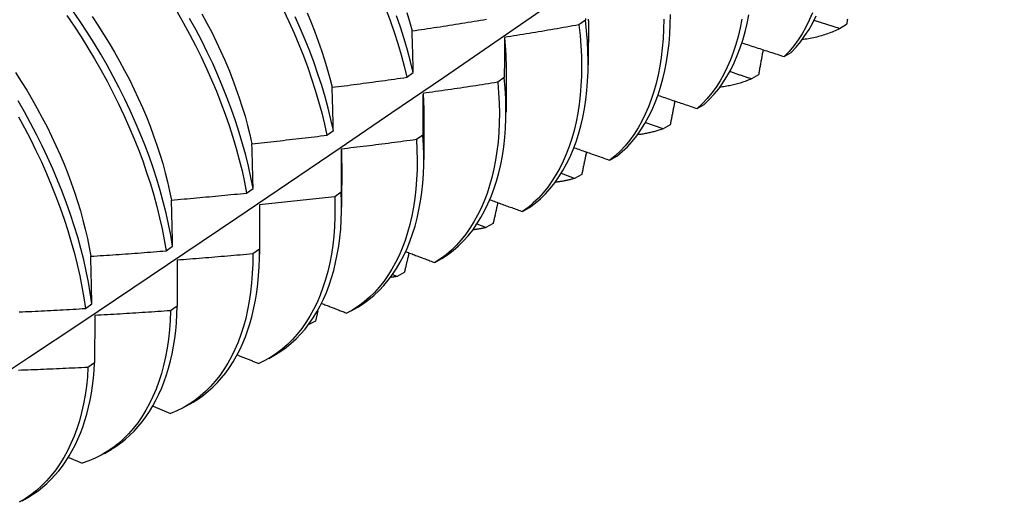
# Model space of a CAD drawing. Header units: inches. Extents: x 0 to 144, y -11 to 93.
# Tile 46 of 53: x 121.631 to 122.047, y 51.646 to 51.85. Entities that reach past the tile are written whole.
import ezdxf

# ---------------------------------------------------------------- set-up
doc = ezdxf.new("R2010")
doc.units = ezdxf.units.IN
doc.header["$LTSCALE"] = 8.616264
doc.header["$MEASUREMENT"] = 0
doc.layers.add('Visible Edges(ANSI)', color=7, linetype='Continuous', lineweight=25)

msp = doc.modelspace()

# ---------------------------------------------------------------- linework, layer by layer
at = {"layer": 'Visible Edges(ANSI)'}
for p, q in [((121.87005, 51.85009), (121.86728, 51.84812)), ((121.87129, 51.84975), (121.87127, 51.83126)), ((121.98058, 51.84822), (121.97757, 51.84649)), ((121.9542, 51.8347), (121.95717, 51.83648)), ((121.83649, 51.82966), (121.83647, 51.81117)), ((121.79448, 51.82594), (121.79721, 51.82792)), ((121.83573, 51.82577), (121.83295, 51.8238)), ((121.9433, 51.82694), (121.94028, 51.82523)), ((121.91736, 51.8127), (121.92034, 51.81447)), ((121.8017, 51.80957), (121.80167, 51.79108)), ((121.90292, 51.80412), (121.89557, 51.80671)), ((121.90594, 51.80582), (121.90292, 51.80412)), ((121.76064, 51.80142), (121.76338, 51.8034)), ((121.80129, 51.8015), (121.7985, 51.79954)), ((121.88043, 51.79083), (121.88341, 51.7926)), ((121.7669, 51.78948), (121.76687, 51.77099)), ((121.86547, 51.78315), (121.8599, 51.78519)), ((121.8685, 51.78484), (121.86547, 51.78315)), ((121.72668, 51.77694), (121.72943, 51.77892)), ((121.76673, 51.7773), (121.76394, 51.77535)), ((121.73207, 51.77202), (121.73206, 51.75317)), ((121.7321, 51.76939), (121.73207, 51.7509)), ((121.8434, 51.76912), (121.8464, 51.77087)), ((121.82796, 51.76234), (121.82423, 51.76376)), ((121.83099, 51.76401), (121.82796, 51.76234)), ((121.69261, 51.75251), (121.69537, 51.75449)), ((121.73206, 51.75317), (121.72925, 51.75123)), ((121.6973, 51.74856), (121.69726, 51.72911)), ((121.80629, 51.74754), (121.8093, 51.74928)), ((121.79037, 51.74168), (121.78855, 51.74239)), ((121.79341, 51.74334), (121.79037, 51.74168)), ((121.65842, 51.72813), (121.66118, 51.7301)), ((121.66242, 51.72517), (121.66235, 51.70513)), ((121.69726, 51.72911), (121.69445, 51.72717)), ((121.75686, 51.72717), (121.75576, 51.72282)), ((121.77086, 51.72708), (121.77367, 51.7287)), ((121.75576, 51.72282), (121.75305, 51.72135)), ((121.73606, 51.70699), (121.73888, 51.70861)), ((121.66235, 51.70513), (121.65952, 51.7032)), ((121.70127, 51.6869), (121.70408, 51.68852)), ((121.68712, 51.68674), (121.69446, 51.6837)), ((121.66647, 51.66681), (121.66928, 51.66843)), ((121.6514, 51.66511), (121.65703, 51.66271)), ((121.63167, 51.64671), (121.63448, 51.64834))]:
    msp.add_line(p, q, dxfattribs=at)
at = {"layer": 'Visible Edges(ANSI)', "flags": 128}
for points in [[(121.6122, 51.69267), (121.63434, 51.70736), (121.65644, 51.72208), (121.67849, 51.73683), (121.70051, 51.75161), (121.72248, 51.76641), (121.74442, 51.78124), (121.76632, 51.79609), (121.78817, 51.81097), (121.80999, 51.82587), (121.83176, 51.84078), (121.8535, 51.85572), (121.87519, 51.87068), (121.89685, 51.88566), (121.91847, 51.90066), (121.94004, 51.91567), (121.96158, 51.93069), (121.98308, 51.94573), (122.00454, 51.96079), (122.02595, 51.97585), (122.04733, 51.99093)], [(121.74234, 51.85433), (121.7446, 51.84951), (121.74675, 51.84466), (121.74879, 51.83981), (121.75071, 51.83496), (121.75251, 51.83011), (121.75419, 51.82527), (121.75574, 51.82045), (121.75716, 51.81564), (121.75846, 51.81087), (121.75962, 51.80612), (121.76064, 51.80142)], [(121.78563, 51.85477), (121.78743, 51.84992), (121.7891, 51.84508), (121.79064, 51.84025), (121.79205, 51.83545), (121.79334, 51.83068), (121.79448, 51.82594)], [(121.65058, 51.85208), (121.65365, 51.84759), (121.65663, 51.84304), (121.65952, 51.83843), (121.66231, 51.83377), (121.665, 51.82906), (121.66759, 51.82432), (121.67008, 51.81954), (121.67246, 51.81473), (121.67473, 51.80991), (121.67689, 51.80506), (121.67894, 51.80021), (121.68087, 51.79536), (121.68268, 51.79051), (121.68437, 51.78567), (121.68593, 51.78084), (121.68738, 51.77603), (121.68869, 51.77125), (121.68987, 51.7665), (121.69092, 51.76179), (121.69183, 51.75713), (121.69261, 51.75251)], [(121.69537, 51.75449), (121.69458, 51.7591), (121.69366, 51.76377), (121.6926, 51.76849), (121.69141, 51.77324), (121.69008, 51.77802), (121.68863, 51.78283), (121.68706, 51.78766), (121.68536, 51.7925), (121.68354, 51.79735), (121.6816, 51.80221), (121.67954, 51.80706), (121.67737, 51.8119), (121.67509, 51.81672), (121.6727, 51.82153), (121.67021, 51.8263), (121.66761, 51.83104), (121.66491, 51.83575), (121.66211, 51.8404), (121.65922, 51.84501), (121.65623, 51.84956), (121.65315, 51.85405)], [(121.66124, 51.85168), (121.66373, 51.84798), (121.66614, 51.84422), (121.66848, 51.84043), (121.67074, 51.8366), (121.67292, 51.83274), (121.67502, 51.82885), (121.67704, 51.82494), (121.67897, 51.82101), (121.68082, 51.81706), (121.68258, 51.8131), (121.68424, 51.80914), (121.68582, 51.80518), (121.6873, 51.80122), (121.68869, 51.79727), (121.68997, 51.79334), (121.69116, 51.78942), (121.69225, 51.78552), (121.69323, 51.78165), (121.6941, 51.7778), (121.69487, 51.774)], [(121.69726, 51.85357), (121.69995, 51.84887), (121.70254, 51.84412), (121.70502, 51.83934), (121.7074, 51.83453), (121.70966, 51.82971), (121.71182, 51.82486), (121.71386, 51.82001), (121.71579, 51.81516), (121.71759, 51.81031), (121.71928, 51.80547), (121.72084, 51.80064), (121.72227, 51.79584), (121.72357, 51.79106), (121.72475, 51.78631), (121.72578, 51.78161), (121.72668, 51.77694)], [(121.72943, 51.77892), (121.72852, 51.78359), (121.72747, 51.7883), (121.72629, 51.79304), (121.72498, 51.79783), (121.72354, 51.80263), (121.72197, 51.80746), (121.72027, 51.8123), (121.71846, 51.81715), (121.71652, 51.82201), (121.71447, 51.82686), (121.71231, 51.8317), (121.71003, 51.83652), (121.70765, 51.84133), (121.70515, 51.8461), (121.70256, 51.85085)], [(121.70776, 51.85275), (121.70986, 51.84886), (121.71188, 51.84495), (121.71381, 51.84102), (121.71566, 51.83707), (121.71742, 51.83312), (121.71908, 51.82916), (121.72066, 51.8252), (121.72214, 51.82124), (121.72352, 51.81729), (121.72481, 51.81335), (121.72599, 51.80943), (121.72707, 51.80554), (121.72805, 51.80166), (121.72892, 51.79782)], [(121.76338, 51.8034), (121.76235, 51.80811), (121.76118, 51.81285), (121.75987, 51.81763), (121.75844, 51.82244), (121.75688, 51.82726), (121.75519, 51.8321), (121.75338, 51.83695), (121.75145, 51.84181), (121.7494, 51.84666), (121.74724, 51.8515)], [(121.75225, 51.85313), (121.75392, 51.84917), (121.7555, 51.84521), (121.75698, 51.84126), (121.75836, 51.83731), (121.75964, 51.83337), (121.76082, 51.82945), (121.7619, 51.82555), (121.76287, 51.82168)], [(121.79721, 51.82792), (121.79606, 51.83266), (121.79476, 51.83744), (121.79334, 51.84224), (121.79179, 51.84707), (121.79011, 51.85191)], [(121.79447, 51.85339), (121.79565, 51.84947), (121.79672, 51.84557)], [(121.79672, 51.84557), (121.79803, 51.84576), (121.79935, 51.84596), (121.80066, 51.84615), (121.80197, 51.84635), (121.80329, 51.84655), (121.8046, 51.84674), (121.80592, 51.84694), (121.80723, 51.84714), (121.80854, 51.84734), (121.80985, 51.84755), (121.81117, 51.84775), (121.81248, 51.84795), (121.81379, 51.84816), (121.8151, 51.84836), (121.81641, 51.84857), (121.81773, 51.84878), (121.81904, 51.84899), (121.82035, 51.8492), (121.82166, 51.84941), (121.82297, 51.84963), (121.82428, 51.84984), (121.82559, 51.85005), (121.8269, 51.85027), (121.82821, 51.85049)], [(121.8464, 51.77087), (121.84875, 51.77262), (121.85099, 51.77453), (121.85312, 51.77661), (121.85515, 51.77885), (121.85706, 51.78124), (121.85885, 51.78377), (121.86053, 51.78646), (121.8621, 51.78928), (121.86354, 51.79224), (121.86487, 51.79533), (121.86607, 51.79855), (121.86715, 51.80189), (121.86811, 51.80535), (121.86895, 51.80893), (121.86965, 51.81261), (121.87023, 51.81641), (121.87068, 51.8203), (121.87099, 51.8243), (121.87117, 51.82839), (121.87122, 51.83257), (121.87114, 51.83683), (121.87091, 51.84117), (121.87055, 51.84559), (121.87005, 51.85009)], [(121.87005, 51.85078), (121.87005, 51.85009)], [(121.87126, 51.85045), (121.87125, 51.84979)], [(121.9032, 51.85047), (121.90313, 51.84631), (121.90293, 51.84223), (121.9026, 51.83825), (121.90213, 51.83436), (121.90154, 51.83058), (121.90082, 51.82691), (121.89997, 51.82334), (121.899, 51.81989), (121.89791, 51.81656), (121.89669, 51.81336), (121.89535, 51.81028), (121.89389, 51.80734), (121.89231, 51.80454), (121.89062, 51.80187), (121.88881, 51.79936), (121.88688, 51.79699), (121.88484, 51.79478), (121.88269, 51.79272), (121.88043, 51.79083)], [(121.88341, 51.7926), (121.88567, 51.7945), (121.88781, 51.79656), (121.88984, 51.79879), (121.89176, 51.80116), (121.89356, 51.80369), (121.89525, 51.80637), (121.89682, 51.80918), (121.89827, 51.81214), (121.8996, 51.81522), (121.90081, 51.81844), (121.90189, 51.82177), (121.90286, 51.82523), (121.90369, 51.8288), (121.9044, 51.83249), (121.90498, 51.83628), (121.90544, 51.84017), (121.90576, 51.84416), (121.90595, 51.84825), (121.90601, 51.85242)], [(121.93629, 51.85045), (121.93557, 51.84678), (121.93472, 51.84322), (121.93374, 51.83977), (121.93264, 51.83645), (121.93142, 51.83325), (121.93008, 51.83018), (121.92861, 51.82725), (121.92703, 51.82445), (121.92533, 51.82179), (121.92351, 51.81929), (121.92157, 51.81693), (121.91952, 51.81473), (121.91736, 51.8127)], [(121.92034, 51.81447), (121.92249, 51.81652), (121.92454, 51.81873), (121.92646, 51.82109), (121.92827, 51.82361), (121.92997, 51.82628), (121.93154, 51.82909), (121.933, 51.83203), (121.93433, 51.83511), (121.93554, 51.83832), (121.93664, 51.84166), (121.9376, 51.84511), (121.93844, 51.84868), (121.93916, 51.85236)], [(121.96616, 51.85314), (121.96481, 51.85008), (121.96334, 51.84715), (121.96175, 51.84436), (121.96003, 51.84172), (121.95821, 51.83922), (121.95626, 51.83688), (121.9542, 51.8347)], [(121.95717, 51.83648), (121.95922, 51.83868), (121.96116, 51.84103), (121.96298, 51.84354), (121.96468, 51.84619), (121.96627, 51.84899), (121.96773, 51.85193)], [(121.98098, 51.85056), (121.9809, 51.85009), (121.98082, 51.84962), (121.98074, 51.84915), (121.98066, 51.84869), (121.98058, 51.84822)], [(121.86728, 51.84812), (121.86597, 51.84789), (121.86466, 51.84765), (121.86335, 51.84742), (121.86204, 51.84718), (121.86073, 51.84695), (121.85942, 51.84672), (121.85811, 51.84649), (121.85679, 51.84627), (121.85548, 51.84604), (121.85417, 51.84581), (121.85286, 51.84559), (121.85155, 51.84536), (121.85024, 51.84514), (121.84892, 51.84492), (121.84761, 51.8447), (121.8463, 51.84448), (121.84498, 51.84426), (121.84367, 51.84404), (121.84236, 51.84383), (121.84104, 51.84361), (121.83973, 51.8434), (121.83842, 51.84319), (121.8371, 51.84298), (121.83579, 51.84277)], [(121.86728, 51.84812), (121.86777, 51.84363), (121.86812, 51.83922), (121.86834, 51.83488), (121.86841, 51.83062), (121.86835, 51.82645), (121.86816, 51.82237), (121.86784, 51.81838), (121.86738, 51.81449), (121.86679, 51.81071), (121.86608, 51.80703), (121.86523, 51.80346), (121.86427, 51.80001), (121.86317, 51.79668), (121.86196, 51.79347), (121.86062, 51.79039), (121.85917, 51.78744), (121.8576, 51.78463), (121.85591, 51.78195), (121.8541, 51.77943), (121.85218, 51.77705), (121.85015, 51.77483), (121.84801, 51.77276), (121.84576, 51.77085), (121.8434, 51.76912)], [(121.97757, 51.84649), (121.97696, 51.84619), (121.97635, 51.8459), (121.97573, 51.84561), (121.97511, 51.84534), (121.97448, 51.84507), (121.97385, 51.84482), (121.97322, 51.84457), (121.97257, 51.84434), (121.97193, 51.84411), (121.97128, 51.84389), (121.97062, 51.84368), (121.96996, 51.84349), (121.9693, 51.8433), (121.96863, 51.84312), (121.96795, 51.84295), (121.96727, 51.84278), (121.96659, 51.84263), (121.96591, 51.84249), (121.96521, 51.84236), (121.96452, 51.84223), (121.96382, 51.84212), (121.96312, 51.84201), (121.96241, 51.84192), (121.9617, 51.84183)], [(121.97757, 51.84649), (121.97712, 51.84664), (121.97668, 51.84678), (121.97623, 51.84693), (121.97578, 51.84707), (121.97534, 51.84721), (121.97489, 51.84736), (121.97444, 51.8475), (121.974, 51.84765), (121.97355, 51.84779), (121.97311, 51.84794), (121.97266, 51.84808), (121.97221, 51.84823), (121.97177, 51.84837), (121.97132, 51.84851), (121.97088, 51.84866), (121.97043, 51.8488), (121.96999, 51.84895), (121.96954, 51.8491), (121.96909, 51.84924), (121.96865, 51.84939), (121.9682, 51.84953), (121.96776, 51.84968), (121.96731, 51.84982), (121.96687, 51.84997)], [(121.79721, 51.82792), (121.79719, 51.82867), (121.79717, 51.82941), (121.79715, 51.83016), (121.79713, 51.8309), (121.79711, 51.83164), (121.79709, 51.83239), (121.79707, 51.83313), (121.79705, 51.83387), (121.79703, 51.83461), (121.79701, 51.83534), (121.79699, 51.83608), (121.79697, 51.83682), (121.79695, 51.83755), (121.79693, 51.83829), (121.79691, 51.83902), (121.79688, 51.83975), (121.79686, 51.84048), (121.79684, 51.84121), (121.79682, 51.84194), (121.7968, 51.84267), (121.79678, 51.8434), (121.79676, 51.84412), (121.79674, 51.84485), (121.79672, 51.84557)], [(121.83579, 51.84277), (121.83578, 51.84207), (121.83578, 51.84137), (121.83578, 51.84067), (121.83577, 51.83997), (121.83577, 51.83927), (121.83577, 51.83857), (121.83576, 51.83787), (121.83576, 51.83716), (121.83576, 51.83646), (121.83575, 51.83575), (121.83575, 51.83505), (121.83575, 51.83434), (121.83575, 51.83363), (121.83574, 51.83292), (121.83574, 51.83221), (121.83574, 51.8315), (121.83574, 51.83078), (121.83574, 51.83007), (121.83573, 51.82936), (121.83573, 51.82864), (121.83573, 51.82792), (121.83573, 51.8272), (121.83573, 51.82649), (121.83573, 51.82577)], [(121.83579, 51.84277), (121.83584, 51.8422), (121.8359, 51.84164), (121.83595, 51.84108), (121.836, 51.84053), (121.83605, 51.83997), (121.8361, 51.83942), (121.83614, 51.83886), (121.83618, 51.83831), (121.83622, 51.83776), (121.83625, 51.83721), (121.83628, 51.83666), (121.83631, 51.83612), (121.83634, 51.83557), (121.83637, 51.83503), (121.83639, 51.83449), (121.83641, 51.83395), (121.83642, 51.83341), (121.83644, 51.83287), (121.83645, 51.83234), (121.83646, 51.8318), (121.83646, 51.83127), (121.83647, 51.83074), (121.83647, 51.83021), (121.83647, 51.82969)], [(121.93642, 51.84046), (121.93716, 51.84021), (121.9379, 51.83997), (121.93864, 51.83973), (121.93938, 51.83949), (121.94012, 51.83925), (121.94086, 51.83901), (121.9416, 51.83877), (121.94234, 51.83852), (121.94308, 51.83828), (121.94382, 51.83804), (121.94456, 51.8378), (121.9453, 51.83756), (121.94604, 51.83732), (121.94678, 51.83708), (121.94752, 51.83684), (121.94826, 51.8366), (121.949, 51.83637), (121.94974, 51.83613), (121.95049, 51.83589), (121.95123, 51.83565), (121.95197, 51.83541), (121.95271, 51.83517), (121.95346, 51.83493), (121.9542, 51.8347)], [(121.94524, 51.83758), (121.94516, 51.83714), (121.94508, 51.83669), (121.945, 51.83625), (121.94492, 51.83581), (121.94484, 51.83537), (121.94476, 51.83492), (121.94468, 51.83448), (121.9446, 51.83404), (121.94452, 51.83359), (121.94444, 51.83315), (121.94436, 51.83271), (121.94428, 51.83226), (121.9442, 51.83182), (121.94411, 51.83138), (121.94403, 51.83093), (121.94395, 51.83049), (121.94387, 51.83005), (121.94379, 51.8296), (121.94371, 51.82916), (121.94363, 51.82872), (121.94354, 51.82827), (121.94346, 51.82783), (121.94338, 51.82739), (121.9433, 51.82694)], [(121.62889, 51.82796), (121.63131, 51.82421), (121.63364, 51.82042), (121.63591, 51.81659), (121.63809, 51.81273), (121.64019, 51.80884), (121.6422, 51.80493), (121.64414, 51.80099), (121.64598, 51.79705), (121.64774, 51.79309), (121.64941, 51.78913), (121.65098, 51.78517), (121.65247, 51.78121), (121.65385, 51.77726), (121.65514, 51.77332), (121.65633, 51.7694), (121.65742, 51.7655), (121.6584, 51.76163), (121.65928, 51.75779), (121.66006, 51.75398), (121.66073, 51.75021)], [(121.76287, 51.82168), (121.76419, 51.82185), (121.76551, 51.82201), (121.76683, 51.82218), (121.76815, 51.82235), (121.76946, 51.82252), (121.77078, 51.82269), (121.7721, 51.82286), (121.77342, 51.82303), (121.77474, 51.82321), (121.77605, 51.82338), (121.77737, 51.82356), (121.77869, 51.82373), (121.78001, 51.82391), (121.78132, 51.82409), (121.78264, 51.82427), (121.78396, 51.82445), (121.78527, 51.82463), (121.78659, 51.82482), (121.78791, 51.825), (121.78922, 51.82518), (121.79054, 51.82537), (121.79185, 51.82556), (121.79317, 51.82575), (121.79448, 51.82594)], [(121.8093, 51.74928), (121.81174, 51.75088), (121.81408, 51.75264), (121.81631, 51.75457), (121.81843, 51.75667), (121.82045, 51.75891), (121.82235, 51.76131), (121.82414, 51.76386), (121.82582, 51.76654), (121.82738, 51.76937), (121.82882, 51.77234), (121.83014, 51.77543), (121.83134, 51.77866), (121.83242, 51.782), (121.83337, 51.78547), (121.8342, 51.78905), (121.8349, 51.79274), (121.83547, 51.79654), (121.83591, 51.80044), (121.83622, 51.80444), (121.8364, 51.80853), (121.83644, 51.81271), (121.83634, 51.81698), (121.8361, 51.82134), (121.83573, 51.82577)], [(121.94028, 51.82523), (121.93976, 51.82501), (121.93924, 51.82479), (121.93871, 51.82458), (121.93818, 51.82438), (121.93764, 51.82419), (121.93711, 51.824), (121.93657, 51.82382), (121.93602, 51.82364), (121.93548, 51.82347), (121.93493, 51.82331), (121.93437, 51.82315), (121.93382, 51.823), (121.93326, 51.82286), (121.93269, 51.82272), (121.93213, 51.82259), (121.93156, 51.82247), (121.93099, 51.82235), (121.93041, 51.82224), (121.92984, 51.82214), (121.92926, 51.82204), (121.92867, 51.82195), (121.92809, 51.82187), (121.9275, 51.82179), (121.92691, 51.82172)], [(121.94028, 51.82523), (121.9399, 51.82536), (121.93953, 51.82549), (121.93915, 51.82561), (121.93877, 51.82574), (121.93839, 51.82587), (121.93802, 51.82599), (121.93764, 51.82612), (121.93726, 51.82625), (121.93688, 51.82638), (121.93651, 51.82651), (121.93613, 51.82663), (121.93575, 51.82676), (121.93537, 51.82689), (121.935, 51.82702), (121.93462, 51.82714), (121.93424, 51.82727), (121.93386, 51.8274), (121.93349, 51.82753), (121.93311, 51.82766), (121.93273, 51.82779), (121.93236, 51.82791), (121.93198, 51.82804), (121.9316, 51.82817), (121.93123, 51.8283)], [(121.76338, 51.8034), (121.76336, 51.80417), (121.76334, 51.80494), (121.76332, 51.80572), (121.7633, 51.80649), (121.76328, 51.80726), (121.76326, 51.80802), (121.76324, 51.80879), (121.76321, 51.80956), (121.76319, 51.81032), (121.76317, 51.81109), (121.76315, 51.81185), (121.76313, 51.81261), (121.76311, 51.81337), (121.76309, 51.81413), (121.76306, 51.81489), (121.76304, 51.81565), (121.76302, 51.81641), (121.763, 51.81717), (121.76298, 51.81792), (121.76296, 51.81867), (121.76293, 51.81943), (121.76291, 51.82018), (121.76289, 51.82093), (121.76287, 51.82168)], [(121.83295, 51.8238), (121.83163, 51.8236), (121.83032, 51.82339), (121.829, 51.82318), (121.82769, 51.82298), (121.82637, 51.82278), (121.82505, 51.82257), (121.82374, 51.82237), (121.82242, 51.82217), (121.8211, 51.82198), (121.81978, 51.82178), (121.81847, 51.82158), (121.81715, 51.82139), (121.81583, 51.82119), (121.81451, 51.821), (121.81319, 51.82081), (121.81187, 51.82062), (121.81055, 51.82043), (121.80924, 51.82024), (121.80792, 51.82005), (121.8066, 51.81986), (121.80528, 51.81968), (121.80396, 51.81949), (121.80264, 51.81931), (121.80132, 51.81913)], [(121.83295, 51.8238), (121.83332, 51.81938), (121.83354, 51.81503), (121.83363, 51.81077), (121.83358, 51.80659), (121.83339, 51.8025), (121.83308, 51.79851), (121.83262, 51.79462), (121.83204, 51.79083), (121.83133, 51.78715), (121.83049, 51.78358), (121.82953, 51.78012), (121.82844, 51.77678), (121.82723, 51.77357), (121.8259, 51.77049), (121.82445, 51.76753), (121.82288, 51.76471), (121.8212, 51.76203), (121.8194, 51.7595), (121.81749, 51.75711), (121.81546, 51.75488), (121.81333, 51.7528), (121.81109, 51.75088), (121.80874, 51.74913), (121.80629, 51.74754)], [(121.80132, 51.81913), (121.80131, 51.81841), (121.80131, 51.81768), (121.80131, 51.81696), (121.80131, 51.81623), (121.80131, 51.8155), (121.80131, 51.81478), (121.8013, 51.81405), (121.8013, 51.81332), (121.8013, 51.81259), (121.8013, 51.81185), (121.8013, 51.81112), (121.8013, 51.81039), (121.8013, 51.80965), (121.8013, 51.80892), (121.80129, 51.80818), (121.80129, 51.80744), (121.80129, 51.8067), (121.80129, 51.80596), (121.80129, 51.80522), (121.80129, 51.80448), (121.80129, 51.80374), (121.80129, 51.80299), (121.80129, 51.80225), (121.80129, 51.8015)], [(121.80132, 51.81913), (121.80135, 51.81872), (121.80138, 51.81831), (121.80141, 51.81791), (121.80143, 51.8175), (121.80146, 51.8171), (121.80148, 51.8167), (121.80151, 51.81629), (121.80153, 51.81589), (121.80155, 51.81549), (121.80157, 51.81509), (121.80158, 51.81469), (121.8016, 51.81429), (121.80161, 51.8139), (121.80163, 51.8135), (121.80164, 51.81311), (121.80165, 51.81271), (121.80166, 51.81232), (121.80167, 51.81192), (121.80167, 51.81153), (121.80168, 51.81114), (121.80168, 51.81075), (121.80168, 51.81036), (121.80168, 51.80997), (121.80168, 51.80958)], [(121.90091, 51.81825), (121.90159, 51.81802), (121.90228, 51.81778), (121.90296, 51.81755), (121.90364, 51.81732), (121.90433, 51.81709), (121.90501, 51.81685), (121.9057, 51.81662), (121.90638, 51.81639), (121.90707, 51.81616), (121.90775, 51.81593), (121.90844, 51.81569), (121.90912, 51.81546), (121.90981, 51.81523), (121.91049, 51.815), (121.91118, 51.81477), (121.91186, 51.81454), (121.91255, 51.81431), (121.91324, 51.81408), (121.91392, 51.81385), (121.91461, 51.81362), (121.9153, 51.81339), (121.91598, 51.81316), (121.91667, 51.81293), (121.91736, 51.8127)], [(121.66118, 51.7301), (121.66052, 51.73467), (121.65972, 51.73929), (121.65879, 51.74396), (121.65772, 51.74868), (121.65652, 51.75343), (121.65519, 51.75822), (121.65373, 51.76303), (121.65215, 51.76786), (121.65044, 51.7727), (121.64862, 51.77755), (121.64667, 51.78241), (121.64461, 51.78726), (121.64244, 51.7921), (121.64016, 51.79692), (121.63777, 51.80172), (121.63527, 51.8065), (121.63267, 51.81124), (121.62996, 51.81594)], [(121.90791, 51.81587), (121.90782, 51.81546), (121.90774, 51.81504), (121.90766, 51.81462), (121.90758, 51.8142), (121.9075, 51.81378), (121.90742, 51.81336), (121.90734, 51.81294), (121.90725, 51.81252), (121.90717, 51.8121), (121.90709, 51.81169), (121.90701, 51.81127), (121.90693, 51.81085), (121.90684, 51.81043), (121.90676, 51.81001), (121.90668, 51.80959), (121.9066, 51.80917), (121.90652, 51.80875), (121.90643, 51.80833), (121.90635, 51.80791), (121.90627, 51.80749), (121.90619, 51.80707), (121.9061, 51.80666), (121.90602, 51.80624), (121.90594, 51.80582)], [(121.63006, 51.80926), (121.63265, 51.80451), (121.63514, 51.79974), (121.63752, 51.79493), (121.6398, 51.79011), (121.64196, 51.78527), (121.64401, 51.78042), (121.64595, 51.77556), (121.64776, 51.77071), (121.64946, 51.76587), (121.65103, 51.76104), (121.65248, 51.75623), (121.6538, 51.75144), (121.65499, 51.74669), (121.65605, 51.74198), (121.65698, 51.73731), (121.65776, 51.73269), (121.65842, 51.72813)], [(121.72892, 51.79782), (121.73024, 51.79796), (121.73157, 51.7981), (121.73289, 51.79824), (121.73421, 51.79838), (121.73554, 51.79852), (121.73686, 51.79867), (121.73818, 51.79881), (121.7395, 51.79896), (121.74083, 51.7991), (121.74215, 51.79925), (121.74347, 51.7994), (121.74479, 51.79955), (121.74611, 51.7997), (121.74744, 51.79985), (121.74876, 51.8), (121.75008, 51.80015), (121.7514, 51.80031), (121.75272, 51.80046), (121.75404, 51.80062), (121.75536, 51.80078), (121.75668, 51.80094), (121.758, 51.8011), (121.75932, 51.80126), (121.76064, 51.80142)], [(121.77367, 51.7287), (121.77608, 51.73021), (121.7784, 51.73188), (121.78061, 51.7337), (121.78272, 51.73567), (121.78473, 51.7378), (121.78664, 51.74007), (121.78844, 51.74247), (121.79013, 51.74502), (121.79172, 51.7477), (121.79319, 51.75051), (121.79455, 51.75345), (121.7958, 51.75651), (121.79693, 51.75969), (121.79794, 51.76299), (121.79884, 51.76639), (121.79961, 51.76991), (121.80027, 51.77353), (121.8008, 51.77725), (121.8012, 51.78107), (121.80148, 51.78499), (121.80163, 51.78899), (121.80165, 51.79308), (121.80154, 51.79725), (121.80129, 51.8015)], [(121.90292, 51.80412), (121.90249, 51.80396), (121.90206, 51.80381), (121.90163, 51.80367), (121.90119, 51.80353), (121.90076, 51.80339), (121.90032, 51.80326), (121.89988, 51.80313), (121.89944, 51.80301), (121.899, 51.80289), (121.89855, 51.80278), (121.8981, 51.80267), (121.89765, 51.80256), (121.8972, 51.80246), (121.89675, 51.80236), (121.89629, 51.80226), (121.89584, 51.80217), (121.89538, 51.80209), (121.89492, 51.80201), (121.89446, 51.80193), (121.89399, 51.80186), (121.89353, 51.80179), (121.89306, 51.80172), (121.89259, 51.80166), (121.89212, 51.80161)], [(121.72943, 51.77892), (121.72941, 51.77972), (121.72939, 51.78052), (121.72937, 51.78131), (121.72935, 51.78211), (121.72933, 51.7829), (121.72931, 51.7837), (121.72929, 51.78449), (121.72927, 51.78528), (121.72925, 51.78607), (121.72923, 51.78686), (121.7292, 51.78765), (121.72918, 51.78844), (121.72916, 51.78923), (121.72914, 51.79002), (121.72912, 51.7908), (121.7291, 51.79158), (121.72908, 51.79237), (121.72905, 51.79315), (121.72903, 51.79393), (121.72901, 51.79471), (121.72899, 51.79549), (121.72897, 51.79627), (121.72894, 51.79705), (121.72892, 51.79782)], [(121.7985, 51.79954), (121.79718, 51.79937), (121.79586, 51.79919), (121.79454, 51.79901), (121.79322, 51.79883), (121.79189, 51.79866), (121.79057, 51.79849), (121.78925, 51.79831), (121.78793, 51.79814), (121.78661, 51.79797), (121.78528, 51.7978), (121.78396, 51.79763), (121.78264, 51.79747), (121.78131, 51.7973), (121.77999, 51.79713), (121.77867, 51.79697), (121.77734, 51.79681), (121.77602, 51.79665), (121.77469, 51.79649), (121.77337, 51.79633), (121.77204, 51.79617), (121.77072, 51.79601), (121.7694, 51.79585), (121.76807, 51.7957), (121.76675, 51.79555)], [(121.7985, 51.79954), (121.79874, 51.79519), (121.79884, 51.79092), (121.7988, 51.78673), (121.79863, 51.78264), (121.79832, 51.77864), (121.79787, 51.77474), (121.7973, 51.77095), (121.79659, 51.76726), (121.79576, 51.76369), (121.7948, 51.76023), (121.79372, 51.75689), (121.79251, 51.75367), (121.79118, 51.75058), (121.78973, 51.74762), (121.78817, 51.7448), (121.78649, 51.74212), (121.7847, 51.73957), (121.78279, 51.73718), (121.78077, 51.73493), (121.77865, 51.73284), (121.77642, 51.73091), (121.77408, 51.72915), (121.77164, 51.72754), (121.7691, 51.72611)], [(121.86536, 51.79613), (121.86598, 51.7959), (121.86661, 51.79568), (121.86724, 51.79546), (121.86786, 51.79524), (121.86849, 51.79502), (121.86912, 51.7948), (121.86974, 51.79458), (121.87037, 51.79436), (121.871, 51.79413), (121.87163, 51.79391), (121.87225, 51.79369), (121.87288, 51.79347), (121.87351, 51.79325), (121.87414, 51.79303), (121.87477, 51.79281), (121.87539, 51.79259), (121.87602, 51.79237), (121.87665, 51.79215), (121.87728, 51.79193), (121.87791, 51.79171), (121.87854, 51.79149), (121.87917, 51.79127), (121.8798, 51.79105), (121.88043, 51.79083)], [(121.76675, 51.79555), (121.76674, 51.7948), (121.76674, 51.79405), (121.76674, 51.7933), (121.76674, 51.79254), (121.76674, 51.79179), (121.76674, 51.79104), (121.76674, 51.79028), (121.76674, 51.78953), (121.76674, 51.78877), (121.76674, 51.78801), (121.76674, 51.78725), (121.76674, 51.78649), (121.76674, 51.78573), (121.76673, 51.78497), (121.76673, 51.78421), (121.76673, 51.78345), (121.76673, 51.78268), (121.76673, 51.78192), (121.76673, 51.78115), (121.76673, 51.78038), (121.76673, 51.77961), (121.76673, 51.77884), (121.76673, 51.77807), (121.76673, 51.7773)], [(121.76675, 51.79555), (121.76676, 51.79529), (121.76677, 51.79503), (121.76678, 51.79478), (121.76679, 51.79452), (121.7668, 51.79427), (121.76681, 51.79401), (121.76682, 51.79376), (121.76683, 51.7935), (121.76684, 51.79325), (121.76685, 51.79299), (121.76685, 51.79274), (121.76686, 51.79249), (121.76687, 51.79224), (121.76687, 51.79198), (121.76687, 51.79173), (121.76688, 51.79148), (121.76688, 51.79123), (121.76689, 51.79098), (121.76689, 51.79073), (121.76689, 51.79048), (121.76689, 51.79023), (121.76689, 51.78998), (121.76689, 51.78973), (121.76689, 51.78949)], [(121.87048, 51.79432), (121.8704, 51.79392), (121.87031, 51.79353), (121.87023, 51.79313), (121.87015, 51.79274), (121.87007, 51.79234), (121.86999, 51.79195), (121.86991, 51.79155), (121.86982, 51.79116), (121.86974, 51.79076), (121.86966, 51.79037), (121.86958, 51.78998), (121.86949, 51.78958), (121.86941, 51.78919), (121.86933, 51.78879), (121.86925, 51.7884), (121.86916, 51.788), (121.86908, 51.78761), (121.869, 51.78721), (121.86892, 51.78682), (121.86883, 51.78642), (121.86875, 51.78603), (121.86867, 51.78563), (121.86858, 51.78524), (121.8685, 51.78484)], [(121.86547, 51.78315), (121.86514, 51.78306), (121.86482, 51.78296), (121.86449, 51.78287), (121.86416, 51.78278), (121.86382, 51.78269), (121.86349, 51.78261), (121.86316, 51.78253), (121.86282, 51.78245), (121.86249, 51.78237), (121.86215, 51.7823), (121.86181, 51.78222), (121.86147, 51.78215), (121.86113, 51.78209), (121.86079, 51.78202), (121.86045, 51.78196), (121.86011, 51.7819), (121.85976, 51.78184), (121.85942, 51.78178), (121.85907, 51.78173), (121.85872, 51.78168), (121.85838, 51.78163), (121.85803, 51.78158), (121.85768, 51.78154), (121.85733, 51.7815)], [(121.69487, 51.774), (121.6962, 51.77411), (121.69753, 51.77422), (121.69885, 51.77433), (121.70018, 51.77445), (121.70151, 51.77456), (121.70283, 51.77468), (121.70416, 51.7748), (121.70549, 51.77491), (121.70681, 51.77503), (121.70814, 51.77515), (121.70946, 51.77528), (121.71079, 51.7754), (121.71211, 51.77552), (121.71344, 51.77564), (121.71476, 51.77577), (121.71609, 51.7759), (121.71741, 51.77602), (121.71874, 51.77615), (121.72006, 51.77628), (121.72139, 51.77641), (121.72271, 51.77654), (121.72404, 51.77668), (121.72536, 51.77681), (121.72668, 51.77694)], [(121.76394, 51.77535), (121.76405, 51.77107), (121.76402, 51.76687), (121.76386, 51.76277), (121.76356, 51.75877), (121.76312, 51.75487), (121.76255, 51.75107), (121.76185, 51.74738), (121.76103, 51.7438), (121.76007, 51.74033), (121.75899, 51.73699), (121.75779, 51.73377), (121.75646, 51.73068), (121.75502, 51.72771), (121.75346, 51.72488), (121.75179, 51.72219), (121.75, 51.71965), (121.74809, 51.71724), (121.74608, 51.71499), (121.74397, 51.71289), (121.74174, 51.71095), (121.73941, 51.70917), (121.73698, 51.70755), (121.73445, 51.7061), (121.73182, 51.70483)], [(121.76394, 51.77535), (121.76261, 51.7752), (121.76128, 51.77505), (121.75996, 51.7749), (121.75863, 51.77475), (121.75731, 51.77461), (121.75598, 51.77446), (121.75465, 51.77431), (121.75332, 51.77417), (121.752, 51.77403), (121.75067, 51.77389), (121.74934, 51.77375), (121.74801, 51.77361), (121.74669, 51.77347), (121.74536, 51.77333), (121.74403, 51.7732), (121.7427, 51.77306), (121.74137, 51.77293), (121.74005, 51.77279), (121.73872, 51.77266), (121.73739, 51.77253), (121.73606, 51.7724), (121.73473, 51.77227), (121.7334, 51.77215), (121.73207, 51.77202)], [(121.73887, 51.70862), (121.74118, 51.71007), (121.7434, 51.71166), (121.74554, 51.7134), (121.74758, 51.71527), (121.74952, 51.71729), (121.75138, 51.71943), (121.75313, 51.72171), (121.75479, 51.72411), (121.75635, 51.72664), (121.75781, 51.72928), (121.75916, 51.73205), (121.76041, 51.73493), (121.76156, 51.73792), (121.7626, 51.74102), (121.76352, 51.74423), (121.76434, 51.74753), (121.76505, 51.75094), (121.76564, 51.75444), (121.76612, 51.75804), (121.76648, 51.76172), (121.76673, 51.7655), (121.76685, 51.76935), (121.76685, 51.77329), (121.76673, 51.7773)], [(121.69537, 51.75449), (121.69535, 51.75531), (121.69533, 51.75613), (121.69531, 51.75695), (121.69529, 51.75778), (121.69527, 51.7586), (121.69525, 51.75942), (121.69523, 51.76023), (121.69521, 51.76105), (121.69519, 51.76187), (121.69517, 51.76268), (121.69515, 51.7635), (121.69513, 51.76431), (121.69511, 51.76512), (121.69509, 51.76594), (121.69507, 51.76675), (121.69505, 51.76756), (121.69502, 51.76836), (121.695, 51.76917), (121.69498, 51.76998), (121.69496, 51.77078), (121.69494, 51.77159), (121.69492, 51.77239), (121.6949, 51.7732), (121.69487, 51.774)], [(121.73207, 51.77202), (121.73207, 51.77191), (121.73208, 51.7718), (121.73208, 51.77169), (121.73208, 51.77158), (121.73208, 51.77147), (121.73208, 51.77136), (121.73209, 51.77125), (121.73209, 51.77114), (121.73209, 51.77103), (121.73209, 51.77092), (121.73209, 51.77081), (121.73209, 51.7707), (121.73209, 51.77059), (121.73209, 51.77048), (121.7321, 51.77037), (121.7321, 51.77026), (121.7321, 51.77015), (121.7321, 51.77004), (121.7321, 51.76993), (121.7321, 51.76983), (121.7321, 51.76972), (121.7321, 51.76961), (121.7321, 51.7695), (121.7321, 51.76939)], [(121.82977, 51.77408), (121.83033, 51.77388), (121.8309, 51.77367), (121.83147, 51.77346), (121.83204, 51.77325), (121.8326, 51.77304), (121.83317, 51.77284), (121.83374, 51.77263), (121.8343, 51.77242), (121.83487, 51.77222), (121.83544, 51.77201), (121.83601, 51.7718), (121.83658, 51.77159), (121.83714, 51.77139), (121.83771, 51.77118), (121.83828, 51.77097), (121.83885, 51.77077), (121.83942, 51.77056), (121.83999, 51.77035), (121.84056, 51.77015), (121.84113, 51.76994), (121.8417, 51.76973), (121.84226, 51.76953), (121.84283, 51.76932), (121.8434, 51.76912)], [(121.83297, 51.77291), (121.83289, 51.77254), (121.8328, 51.77217), (121.83272, 51.7718), (121.83264, 51.77143), (121.83256, 51.77106), (121.83248, 51.77069), (121.83239, 51.77032), (121.83231, 51.76995), (121.83223, 51.76958), (121.83215, 51.76921), (121.83207, 51.76883), (121.83198, 51.76846), (121.8319, 51.76809), (121.83182, 51.76772), (121.83174, 51.76735), (121.83165, 51.76698), (121.83157, 51.76661), (121.83149, 51.76624), (121.8314, 51.76587), (121.83132, 51.7655), (121.83124, 51.76513), (121.83116, 51.76476), (121.83107, 51.76439), (121.83099, 51.76401)], [(121.82796, 51.76234), (121.82774, 51.76229), (121.82751, 51.76224), (121.82729, 51.76219), (121.82707, 51.76214), (121.82685, 51.76209), (121.82662, 51.76205), (121.8264, 51.762), (121.82618, 51.76196), (121.82595, 51.76191), (121.82573, 51.76187), (121.8255, 51.76183), (121.82527, 51.76179), (121.82505, 51.76175), (121.82482, 51.76171), (121.82459, 51.76168), (121.82437, 51.76164), (121.82414, 51.76161), (121.82391, 51.76157), (121.82368, 51.76154), (121.82345, 51.76151), (121.82322, 51.76148), (121.82299, 51.76145), (121.82276, 51.76142), (121.82253, 51.76139)], [(121.66073, 51.75021), (121.66206, 51.7503), (121.66338, 51.75038), (121.66471, 51.75047), (121.66604, 51.75055), (121.66737, 51.75064), (121.6687, 51.75073), (121.67003, 51.75082), (121.67136, 51.75091), (121.67269, 51.75101), (121.67402, 51.7511), (121.67535, 51.75119), (121.67667, 51.75129), (121.678, 51.75139), (121.67933, 51.75148), (121.68066, 51.75158), (121.68199, 51.75168), (121.68332, 51.75178), (121.68464, 51.75188), (121.68597, 51.75199), (121.6873, 51.75209), (121.68863, 51.75219), (121.68995, 51.7523), (121.69128, 51.75241), (121.69261, 51.75251)], [(121.66118, 51.7301), (121.66116, 51.73095), (121.66115, 51.7318), (121.66113, 51.73264), (121.66111, 51.73349), (121.66109, 51.73433), (121.66108, 51.73518), (121.66106, 51.73602), (121.66104, 51.73686), (121.66102, 51.73771), (121.661, 51.73855), (121.66098, 51.73939), (121.66096, 51.74022), (121.66094, 51.74106), (121.66093, 51.7419), (121.66091, 51.74273), (121.66089, 51.74357), (121.66087, 51.7444), (121.66085, 51.74523), (121.66083, 51.74607), (121.66081, 51.7469), (121.66079, 51.74773), (121.66077, 51.74856), (121.66075, 51.74938), (121.66073, 51.75021)], [(121.72925, 51.75123), (121.72924, 51.74702), (121.72908, 51.74291), (121.72879, 51.7389), (121.72837, 51.73499), (121.72781, 51.73118), (121.72711, 51.72749), (121.72629, 51.7239), (121.72534, 51.72044), (121.72427, 51.71709), (121.72307, 51.71386), (121.72175, 51.71077), (121.72031, 51.7078), (121.71875, 51.70497), (121.71708, 51.70227), (121.7153, 51.69972), (121.7134, 51.69731), (121.71139, 51.69505), (121.70928, 51.69294), (121.70706, 51.69099), (121.70474, 51.6892), (121.70232, 51.68757), (121.6998, 51.6861), (121.69718, 51.68481), (121.69446, 51.6837)], [(121.72925, 51.75123), (121.72792, 51.7511), (121.72659, 51.75098), (121.72526, 51.75086), (121.72393, 51.75074), (121.7226, 51.75062), (121.72127, 51.7505), (121.71994, 51.75038), (121.71861, 51.75027), (121.71728, 51.75015), (121.71595, 51.75004), (121.71461, 51.74993), (121.71328, 51.74981), (121.71195, 51.7497), (121.71062, 51.74959), (121.70929, 51.74949), (121.70796, 51.74938), (121.70662, 51.74927), (121.70529, 51.74917), (121.70396, 51.74906), (121.70263, 51.74896), (121.70129, 51.74886), (121.69996, 51.74876), (121.69863, 51.74866), (121.6973, 51.74856)], [(121.70406, 51.68854), (121.70627, 51.68993), (121.70841, 51.69145), (121.71046, 51.6931), (121.71243, 51.69488), (121.71431, 51.69678), (121.71611, 51.69881), (121.71782, 51.70095), (121.71944, 51.70321), (121.72097, 51.70559), (121.72241, 51.70808), (121.72375, 51.71067), (121.725, 51.71338), (121.72616, 51.71618), (121.72721, 51.71909), (121.72817, 51.7221), (121.72902, 51.7252), (121.72977, 51.7284), (121.73042, 51.73169), (121.73097, 51.73506), (121.7314, 51.73852), (121.73173, 51.74207), (121.73195, 51.74569), (121.73206, 51.74939), (121.73206, 51.75317)], [(121.79537, 51.75166), (121.79529, 51.75131), (121.79521, 51.75096), (121.79513, 51.75062), (121.79505, 51.75027), (121.79497, 51.74993), (121.79489, 51.74958), (121.7948, 51.74923), (121.79472, 51.74889), (121.79464, 51.74854), (121.79456, 51.74819), (121.79448, 51.74785), (121.7944, 51.7475), (121.79431, 51.74715), (121.79423, 51.74681), (121.79415, 51.74646), (121.79407, 51.74611), (121.79399, 51.74577), (121.7939, 51.74542), (121.79382, 51.74507), (121.79374, 51.74473), (121.79366, 51.74438), (121.79357, 51.74403), (121.79349, 51.74369), (121.79341, 51.74334)], [(121.79415, 51.75212), (121.79465, 51.75193), (121.79516, 51.75174), (121.79566, 51.75155), (121.79617, 51.75136), (121.79667, 51.75117), (121.79718, 51.75097), (121.79768, 51.75078), (121.79819, 51.75059), (121.79869, 51.7504), (121.7992, 51.75021), (121.79971, 51.75002), (121.80021, 51.74983), (121.80072, 51.74964), (121.80122, 51.74945), (121.80173, 51.74926), (121.80224, 51.74906), (121.80274, 51.74887), (121.80325, 51.74868), (121.80376, 51.74849), (121.80426, 51.7483), (121.80477, 51.74811), (121.80528, 51.74792), (121.80579, 51.74773), (121.80629, 51.74754)], [(121.79037, 51.74168), (121.79026, 51.74166), (121.79015, 51.74164), (121.79004, 51.74162), (121.78994, 51.7416), (121.78983, 51.74158), (121.78972, 51.74157), (121.78961, 51.74155), (121.7895, 51.74153), (121.78939, 51.74151), (121.78928, 51.7415), (121.78917, 51.74148), (121.78906, 51.74146), (121.78895, 51.74145), (121.78884, 51.74143), (121.78873, 51.74142), (121.78862, 51.7414), (121.78851, 51.74139), (121.7884, 51.74137), (121.78829, 51.74136), (121.78818, 51.74134), (121.78807, 51.74133), (121.78796, 51.74131), (121.78785, 51.7413), (121.78773, 51.74129)], [(121.75849, 51.73025), (121.75893, 51.73007), (121.75938, 51.7299), (121.75982, 51.72973), (121.76026, 51.72956), (121.7607, 51.72938), (121.76114, 51.72921), (121.76158, 51.72904), (121.76202, 51.72887), (121.76246, 51.72869), (121.76291, 51.72852), (121.76335, 51.72835), (121.76379, 51.72818), (121.76423, 51.728), (121.76467, 51.72783), (121.76512, 51.72766), (121.76556, 51.72749), (121.766, 51.72732), (121.76644, 51.72714), (121.76688, 51.72697), (121.76733, 51.7268), (121.76777, 51.72663), (121.76821, 51.72646), (121.76866, 51.72628), (121.7691, 51.72611)], [(121.63047, 51.72664), (121.6318, 51.7267), (121.63313, 51.72677), (121.63447, 51.72683), (121.6358, 51.72689), (121.63713, 51.72696), (121.63846, 51.72702), (121.63979, 51.72709), (121.64112, 51.72716), (121.64245, 51.72723), (121.64378, 51.7273), (121.64511, 51.72737), (121.64644, 51.72744), (121.64777, 51.72751), (121.6491, 51.72759), (121.65043, 51.72766), (121.65176, 51.72774), (121.6531, 51.72782), (121.65443, 51.72789), (121.65576, 51.72797), (121.65709, 51.72805), (121.65842, 51.72813)], [(121.69445, 51.72717), (121.69431, 51.72305), (121.69403, 51.71903), (121.69361, 51.71511), (121.69306, 51.7113), (121.69238, 51.7076), (121.69156, 51.70401), (121.69062, 51.70054), (121.68955, 51.69718), (121.68836, 51.69395), (121.68704, 51.69085), (121.68561, 51.68788), (121.68405, 51.68504), (121.68238, 51.68234), (121.6806, 51.67978), (121.67871, 51.67737), (121.67671, 51.6751), (121.6746, 51.67299), (121.67239, 51.67103), (121.67007, 51.66923), (121.66765, 51.66759), (121.66514, 51.66611), (121.66253, 51.6648), (121.65983, 51.66367), (121.65703, 51.66271)], [(121.69445, 51.72717), (121.69311, 51.72708), (121.69178, 51.72698), (121.69045, 51.72689), (121.68911, 51.7268), (121.68778, 51.7267), (121.68645, 51.72661), (121.68511, 51.72652), (121.68378, 51.72644), (121.68244, 51.72635), (121.68111, 51.72626), (121.67977, 51.72618), (121.67844, 51.72609), (121.67711, 51.72601), (121.67577, 51.72593), (121.67444, 51.72585), (121.6731, 51.72577), (121.67177, 51.72569), (121.67043, 51.72561), (121.6691, 51.72553), (121.66776, 51.72546), (121.66643, 51.72538), (121.66509, 51.72531), (121.66376, 51.72524), (121.66242, 51.72517)], [(121.66925, 51.66847), (121.67137, 51.66979), (121.67341, 51.67124), (121.67538, 51.6728), (121.67728, 51.67449), (121.6791, 51.67628), (121.68084, 51.67819), (121.6825, 51.6802), (121.68408, 51.68233), (121.68558, 51.68456), (121.68699, 51.68689), (121.68832, 51.68932), (121.68957, 51.69185), (121.69072, 51.69448), (121.69179, 51.6972), (121.69276, 51.70001), (121.69365, 51.70292), (121.69444, 51.70591), (121.69514, 51.70899), (121.69574, 51.71214), (121.69624, 51.71539), (121.69665, 51.7187), (121.69696, 51.7221), (121.69716, 51.72557), (121.69726, 51.72911)], [(121.72282, 51.70845), (121.72319, 51.7083), (121.72356, 51.70815), (121.72394, 51.708), (121.72431, 51.70785), (121.72469, 51.7077), (121.72506, 51.70754), (121.72544, 51.70739), (121.72581, 51.70724), (121.72619, 51.70709), (121.72656, 51.70694), (121.72694, 51.70679), (121.72731, 51.70664), (121.72769, 51.70649), (121.72806, 51.70634), (121.72844, 51.70619), (121.72881, 51.70604), (121.72919, 51.70588), (121.72957, 51.70573), (121.72994, 51.70558), (121.73032, 51.70543), (121.73069, 51.70528), (121.73107, 51.70513), (121.73144, 51.70498), (121.73182, 51.70483)], [(121.63444, 51.64839), (121.63646, 51.64966), (121.63842, 51.65103), (121.64031, 51.65251), (121.64213, 51.6541), (121.64388, 51.65579), (121.64556, 51.65758), (121.64717, 51.65947), (121.64871, 51.66146), (121.65017, 51.66354), (121.65156, 51.66572), (121.65287, 51.66799), (121.6541, 51.67036), (121.65526, 51.67281), (121.65633, 51.67535), (121.65732, 51.67797), (121.65823, 51.68068), (121.65905, 51.68347), (121.65979, 51.68634), (121.66044, 51.68929), (121.661, 51.69231), (121.66148, 51.69541), (121.66186, 51.69858), (121.66215, 51.70182), (121.66235, 51.70513)], [(121.65952, 51.7032), (121.65819, 51.70313), (121.65685, 51.70306), (121.65552, 51.703), (121.65418, 51.70293), (121.65284, 51.70287), (121.65151, 51.7028), (121.65017, 51.70274), (121.64883, 51.70268), (121.6475, 51.70262), (121.64616, 51.70256), (121.64482, 51.7025), (121.64349, 51.70244), (121.64215, 51.70239), (121.64081, 51.70233), (121.63948, 51.70228), (121.63814, 51.70223), (121.6368, 51.70217), (121.63547, 51.70212), (121.63413, 51.70207), (121.63279, 51.70203), (121.63145, 51.70198), (121.63012, 51.70193)], [(121.65952, 51.7032), (121.65926, 51.69917), (121.65885, 51.69524), (121.65831, 51.69142), (121.65764, 51.68771), (121.65683, 51.68411), (121.6559, 51.68063), (121.65483, 51.67727), (121.65364, 51.67404), (121.65233, 51.67093), (121.6509, 51.66796), (121.64935, 51.66512), (121.64769, 51.66241), (121.64591, 51.65985), (121.64402, 51.65743), (121.64202, 51.65516), (121.63992, 51.65304), (121.63771, 51.65107), (121.6354, 51.64926), (121.63299, 51.64761), (121.63048, 51.64612)]]:
    msp.add_lwpolyline(points, dxfattribs=at)

doc.saveas('drawing.dxf')
